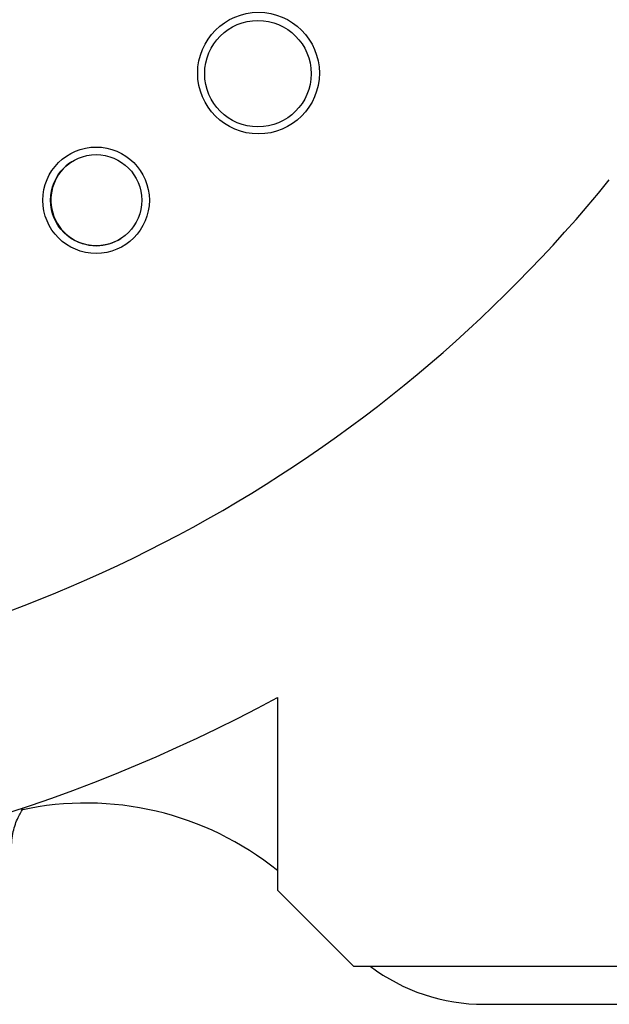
# Model space of a CAD drawing. Header units: millimetres. Extents: x 2719 to 13968, y 3953 to 13921.
# Tile 20 of 160: x 5277 to 5354, y 4708 to 4837. Entities that reach past the tile are written whole.
import ezdxf

# ---------------------------------------------------------------- set-up
doc = ezdxf.new("R2010")
doc.units = ezdxf.units.MM

msp = doc.modelspace()

# ---------------------------------------------------------------- linework, layer by layer
at = {"color": 7, "linetype": 'Continuous', "lineweight": 25}
for p, q in [((5310.543, 4748.273), (5310.543, 4722.938)), ((5310.543, 4722.938), (5320.541, 4712.939)), ((5320.541, 4712.939), (5380.533, 4712.939)), ((5337.746, 4707.94), (5410.529, 4707.94))]:
    msp.add_line(p, q, dxfattribs=at)
for centre, radius in [((5308.061, 4830.394), 7.999), ((5307.981, 4830.317), 6.999), ((5286.709, 4813.672), 6.999), ((5286.709, 4813.672), 5.999)]:
    msp.add_circle(centre, radius, dxfattribs=at)
for centre, radius, start, end in [((5286.751, 4813.699), 5.999, 122.81218, 270.00024), ((5210.556, 4932.91), 184.975, 276.52024, 320.93977), ((5286.751, 4813.699), 5.999, 270.00024, 302.33835), ((5210.556, 4932.91), 209.972, 272.6545, 298.43689), ((5285.403, 4694.412), 39.995, 51.05601, 102.34411), ((5337.746, 4732.936), 24.997, 233.1301, 270)]:
    msp.add_arc(centre, radius, start, end, dxfattribs=at)
msp.add_open_spline([(5275.547, 4728.344), (5275.6, 4729.121), (5275.699, 4730.568), (5276.362, 4732.449), (5276.913, 4733.385), (5277.159, 4733.804)], degree=3, knots=[0, 0, 0, 0, 0.3909107, 0.7281366, 1, 1, 1, 1], dxfattribs=at)

doc.saveas('drawing.dxf')
